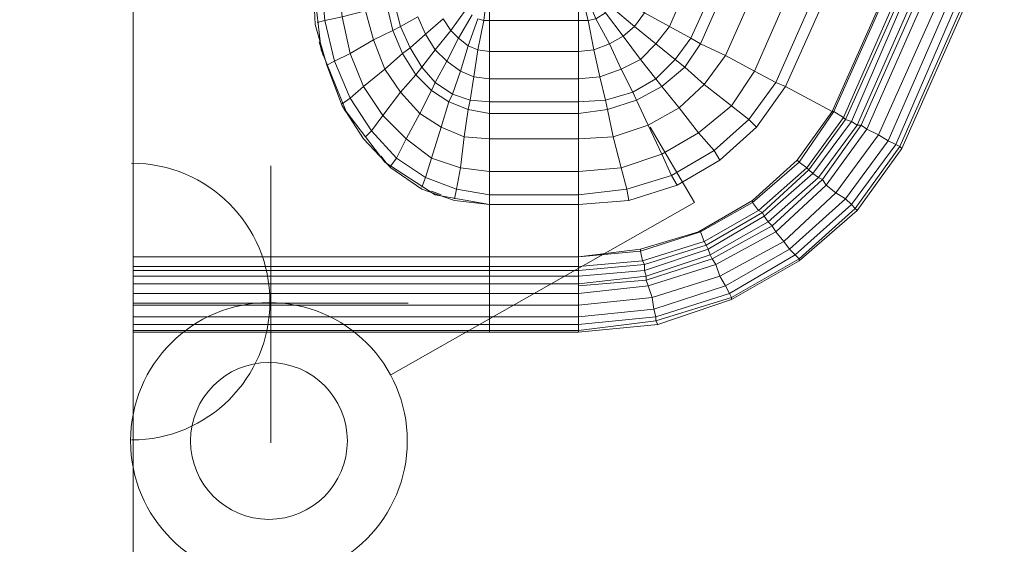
# Model space of a CAD drawing. Header units: millimetres. Extents: x 352 to 350573, y -22 to 37733.
# Tile 192 of 214: x 144759 to 145771, y 19001 to 19540. Entities that reach past the tile are written whole.
import ezdxf

# ---------------------------------------------------------------- set-up
doc = ezdxf.new("R2010")
doc.units = ezdxf.units.MM
doc.layers.add('PDF _PD-Socket', color=1, linetype='Continuous')
for name, color, linetype, true_color in [('PDF _PD-Switches', 7, 'Continuous', 0x37dd00), ('PDF$_83$-$Floor$Plan$-$В_Этаж$03_Сводный$A-AREA', 7, 'Continuous', 0xdd6e00), ('PDF$_83$new_ifc_RVT-1-В_Этаж$03_Сводный$A-WALL', 7, 'Continuous', 0xdddd6e), ('PDF$_83$new_ifc_RVT-1-В_Этаж$03_Сводный$M-EQPM', 7, 'Continuous', 0xdcdcdc)]:
    doc.layers.add(name, color=color, linetype=linetype, true_color=true_color)

msp = doc.modelspace()

# ---------------------------------------------------------------- linework, layer by layer
at = {"layer": 'PDF _PD-Socket', "lineweight": 0}
for points in [[(144876.1, 19389.6), (144876.1, 19105.1)], [(145017.3, 19389.6), (145017.3, 19105.1)], [(144876.1, 19248.3), (145158.6, 19248.3)]]:
    msp.add_lwpolyline(points, dxfattribs=at)
msp.add_arc((144874.3, 19250.1), 142.2, 270, 90, dxfattribs=at)
at = {"layer": 'PDF _PD-Switches', "lineweight": 0}
msp.add_lwpolyline([(145140.7, 19174.7), (145453, 19351.8), (145407.2, 19429.4)], dxfattribs=at)
for radius in [142.2, 80.6]:
    msp.add_circle((145015.5, 19106.9), radius, dxfattribs=at)
at = {"layer": 'PDF$_83$-$Floor$Plan$-$В_Этаж$03_Сводный$A-AREA', "lineweight": 0}
for points in [[(144876.1, 19560.6), (144876.1, 19327.9)], [(144876.1, 19186.7), (144876.1, 18953.9), (145148.6, 18953.9)]]:
    msp.add_lwpolyline(points, dxfattribs=at)
at = {"layer": 'PDF$_83$new_ifc_RVT-1-В_Этаж$03_Сводный$A-WALL', "lineweight": 0}
msp.add_lwpolyline([(144675.2, 22639.9), (144675.2, 18953.9), (144876.1, 18953.9), (144876.1, 22639.9)], close=True, dxfattribs=at)
at = {"layer": 'PDF$_83$new_ifc_RVT-1-В_Этаж$03_Сводный$M-EQPM', "lineweight": 0}
for points in [[(145528.6, 19331.9), (145532.5, 19327.9), (145584.3, 19375.6), (145580.3, 19377.6), (145620.1, 19431.3), (145624, 19431.3), (145689.7, 19578.5), (145685.7, 19580.5), (145717.5, 19737.7), (145721.5, 19737.7), (145721.5, 19898.8), (145729.5, 19900.8), (145695.6, 20059.9), (145709.6, 20063.9), (145641.9, 20215.1), (145598.2, 20274.7), (145608.1, 20282.7), (145550.4, 20332.4), (145556.4, 20338.4), (145560.4, 20344.4), (145618.1, 20290.7), (145614.1, 20286.7), (145556.4, 20338.4)], [(145606.1, 19439.3), (145669.8, 19584.5), (145673.8, 19584.5), (145608.1, 19437.3), (145606.1, 19439.3), (145596.2, 19445.3), (145560.4, 19393.5), (145568.3, 19387.6), (145570.3, 19385.6), (145574.3, 19381.6), (145580.3, 19377.6), (145620.1, 19431.3), (145685.7, 19580.5), (145689.7, 19578.5), (145721.5, 19737.7), (145721.5, 19898.8), (145729.5, 19900.8), (145743.4, 19900.8), (145709.6, 20063.9), (145719.5, 20065.9), (145753.3, 19902.8), (145753.3, 19733.7), (145719.5, 19570.6)], [(145550.4, 19304), (145556.4, 19298.1), (145614.1, 19349.8), (145608.1, 19355.8), (145550.4, 19304), (145556.4, 19298.1), (145614.1, 19349.8), (145659.8, 19411.4), (145727.5, 19568.6), (145733.4, 19566.6), (145767.3, 19733.7), (145771.2, 19733.7), (145771.2, 19904.8)], [(145087, 19781.4), (145087, 19580.5), (145069.1, 19580.5), (145087, 19580.5), (145090.9, 19542.7), (145114.8, 19548.7), (145122.8, 19518.9), (145142.7, 19528.8), (145152.6, 19504.9), (145160.6, 19510.9), (145172.5, 19491), (145186.4, 19508.9), (145198.4, 19497), (145210.3, 19520.9), (145220.2, 19512.9), (145230.2, 19540.7), (145236.2, 19538.8), (145240.1, 19570.6), (145242.1, 19580.5), (145242.1, 19803.3)], [(145069.1, 19775.5), (145069.1, 19580.5), (145061.1, 19580.5), (145061.1, 19775.5), (145061.1, 19580.5), (145069.1, 19508.9), (145094.9, 19445.3), (145134.7, 19393.5), (145186.4, 19359.7), (145242.1, 19349.8), (145242.1, 19359.7), (145333.6, 19359.7), (145383.4, 19365.7), (145377.4, 19387.6), (145333.6, 19383.6)], [(145401.3, 19546.7), (145373.4, 19560.6), (145367.4, 19552.7), (145391.3, 19532.8), (145401.3, 19546.7), (145447, 19650.1), (145470.9, 19761.5), (145447, 19650.1), (145417.2, 19660.1)], [(145560.4, 19294.1), (145560.4, 19292.1), (145620.1, 19343.8), (145665.8, 19407.5), (145735.4, 19564.6), (145733.4, 19566.6), (145735.4, 19564.6), (145771.2, 19733.7), (145735.4, 19564.6), (145665.8, 19407.5)], [(145383.4, 19719.8), (145333.6, 19580.5), (145333.6, 19568.6), (145333.6, 19538.8), (145333.6, 19506.9), (145333.6, 19479.1), (145333.6, 19455.2), (145333.6, 19443.3), (145333.6, 19417.4), (145333.6, 19383.6), (145333.6, 19359.7), (145333.6, 19349.8), (145333.6, 19296.1), (145242.1, 19296.1), (145333.6, 19296.1), (145333.6, 19286.1), (145399.3, 19292.1), (145397.3, 19302), (145333.6, 19296.1), (145333.6, 19298.1), (145333.6, 19347.8), (145333.6, 19349.8), (145385.3, 19353.8), (145333.6, 19349.8)], [(145546.5, 19471.1), (145606.1, 19604.4), (145546.5, 19471.1), (145606.1, 19604.4), (145546.5, 19471.1), (145516.6, 19429.4), (145478.8, 19395.5), (145516.6, 19429.4), (145508.7, 19437.3), (145490.8, 19451.2), (145456.9, 19423.4), (145437.1, 19449.2), (145405.2, 19431.3), (145393.3, 19457.2), (145389.3, 19465.2), (145413.2, 19479.1), (145389.3, 19465.2), (145361.5, 19457.2), (145355.5, 19481.1), (145377.4, 19489), (145355.5, 19481.1), (145349.5, 19508.9), (145365.4, 19514.9), (145349.5, 19508.9), (145343.6, 19538.8), (145351.5, 19540.7), (145365.4, 19514.9), (145379.4, 19522.8), (145391.3, 19532.8), (145413.2, 19514.9), (145427.1, 19532.8), (145474.9, 19642.2)], [(145474.9, 19642.2), (145427.1, 19532.8), (145401.3, 19546.7)], [(145500.7, 19634.2), (145449, 19520.9), (145427.1, 19532.8), (145413.2, 19514.9), (145433.1, 19499), (145413.2, 19479.1), (145397.3, 19499), (145379.4, 19522.8), (145365.4, 19514.9), (145377.4, 19489), (145397.3, 19499), (145379.4, 19522.8), (145361.5, 19546.7)], [(145538.5, 19624.3), (145484.8, 19503), (145462.9, 19473.1), (145443, 19491), (145419.2, 19471.1), (145393.3, 19457.2), (145389.3, 19465.2), (145361.5, 19457.2), (145363.5, 19447.3), (145393.3, 19457.2), (145363.5, 19447.3), (145369.4, 19419.4), (145405.2, 19431.3), (145419.2, 19401.5), (145377.4, 19387.6), (145383.4, 19365.7), (145429.1, 19379.6), (145472.9, 19405.5), (145508.7, 19437.3), (145472.9, 19405.5), (145456.9, 19423.4), (145419.2, 19401.5), (145429.1, 19379.6), (145383.4, 19365.7), (145385.3, 19353.8), (145383.4, 19365.7), (145333.6, 19359.7), (145333.6, 19349.8), (145242.1, 19349.8), (145242.1, 19296.1), (145242.1, 19349.8), (145206.3, 19353.8), (145172.5, 19365.7), (145140.7, 19387.6), (145112.8, 19417.4), (145090.9, 19451.2), (145075, 19493), (145063.1, 19534.8), (145061.1, 19580.5)], [(145657.9, 19588.5), (145594.2, 19445.3), (145657.9, 19588.5), (145594.2, 19445.3), (145657.9, 19588.5), (145594.2, 19445.3), (145546.5, 19471.1), (145536.5, 19475.1), (145514.6, 19487), (145490.8, 19451.2), (145462.9, 19473.1), (145484.8, 19503), (145514.6, 19487), (145570.3, 19614.3)], [(145536.5, 19475.1), (145508.7, 19437.3), (145490.8, 19451.2), (145514.6, 19487), (145570.3, 19614.3)], [(145069.1, 19580.5), (145073, 19538.8), (145090.9, 19542.7), (145098.9, 19504.9), (145122.8, 19518.9), (145134.7, 19489), (145152.6, 19504.9), (145166.5, 19483.1), (145172.5, 19491), (145186.4, 19475.1), (145198.4, 19497), (145212.3, 19487), (145220.2, 19512.9), (145230.2, 19508.9), (145236.2, 19538.8), (145242.1, 19538.8), (145242.1, 19506.9), (145242.1, 19479.1), (145242.1, 19455.2), (145242.1, 19443.3), (145242.1, 19417.4), (145242.1, 19383.6), (145242.1, 19359.7), (145208.3, 19365.7), (145206.3, 19355.8)], [(145333.6, 19220.5), (145413.2, 19230.4), (145415.2, 19226.5), (145333.6, 19218.5), (145415.2, 19226.5), (145490.8, 19252.3), (145560.4, 19292.1), (145620.1, 19343.8), (145665.8, 19407.5), (145663.8, 19409.5), (145659.8, 19411.4), (145651.9, 19415.4), (145641.9, 19421.4), (145630, 19427.4), (145624, 19431.3), (145620.1, 19431.3), (145614.1, 19435.3), (145608.1, 19437.3), (145606.1, 19439.3), (145596.2, 19445.3), (145594.2, 19445.3), (145558.4, 19395.5), (145594.2, 19445.3), (145558.4, 19395.5), (145594.2, 19445.3), (145657.9, 19588.5)], [(145673.8, 19584.5), (145608.1, 19437.3), (145570.3, 19385.6), (145568.3, 19387.6), (145518.6, 19343.8), (145462.9, 19312), (145458.9, 19321.9), (145397.3, 19302), (145399.3, 19292.1), (145462.9, 19312), (145399.3, 19292.1), (145401.3, 19288.1), (145401.3, 19282.2), (145466.9, 19304), (145468.9, 19298.1), (145470.9, 19294.1), (145532.5, 19327.9), (145536.5, 19321.9), (145474.9, 19288.1), (145470.9, 19294.1), (145403.2, 19272.2), (145403.2, 19276.2), (145333.6, 19268.2), (145333.6, 19276.2), (145333.6, 19282.2), (145333.6, 19286.1), (145333.6, 19296.1), (145397.3, 19304), (145333.6, 19296.1), (145397.3, 19304), (145397.3, 19302), (145333.6, 19296.1), (145397.3, 19304), (145456.9, 19321.9), (145512.6, 19353.8), (145558.4, 19395.5), (145512.6, 19353.8), (145558.4, 19395.5), (145594.2, 19445.3), (145546.5, 19471.1), (145516.6, 19429.4), (145508.7, 19437.3), (145536.5, 19475.1), (145514.6, 19487), (145484.8, 19503), (145458.9, 19514.9), (145449, 19520.9), (145427.1, 19532.8), (145401.3, 19546.7)], [(145401.3, 19546.7), (145391.3, 19532.8), (145413.2, 19514.9), (145397.3, 19499), (145377.4, 19489), (145365.4, 19514.9), (145351.5, 19540.7), (145343.6, 19538.8), (145335.6, 19570.6), (145333.6, 19580.5), (145339.6, 19570.6), (145335.6, 19570.6), (145339.6, 19570.6), (145351.5, 19540.7), (145361.5, 19546.7), (145341.6, 19572.6), (145339.6, 19570.6), (145351.5, 19540.7)], [(145659.8, 19588.5), (145596.2, 19445.3), (145560.4, 19393.5), (145558.4, 19395.5), (145512.6, 19353.8), (145512.6, 19351.8), (145458.9, 19321.9), (145456.9, 19321.9), (145397.3, 19304), (145456.9, 19321.9), (145397.3, 19304), (145397.3, 19302), (145458.9, 19321.9), (145462.9, 19312), (145464.9, 19308), (145522.6, 19341.8), (145570.3, 19385.6), (145608.1, 19437.3)], [(145522.6, 19341.8), (145518.6, 19343.8), (145462.9, 19312), (145464.9, 19308), (145522.6, 19341.8), (145518.6, 19343.8), (145512.6, 19351.8), (145458.9, 19321.9), (145456.9, 19321.9), (145512.6, 19353.8), (145512.6, 19351.8), (145560.4, 19393.5), (145512.6, 19351.8), (145518.6, 19343.8), (145568.3, 19387.6), (145560.4, 19393.5), (145558.4, 19395.5), (145594.2, 19445.3), (145596.2, 19445.3), (145659.8, 19588.5)], [(145606.1, 19439.3), (145568.3, 19387.6), (145606.1, 19439.3), (145669.8, 19584.5)], [(145677.7, 19582.5), (145614.1, 19435.3), (145608.1, 19437.3)], [(145614.1, 19435.3), (145677.7, 19582.5)], [(145620.1, 19431.3), (145685.7, 19580.5)], [(145172.5, 19367.7), (145176.5, 19377.6), (145208.3, 19365.7), (145212.3, 19387.6), (145216.3, 19419.4), (145220.2, 19447.3), (145222.2, 19457.2), (145226.2, 19481.1), (145230.2, 19508.9), (145242.1, 19506.9), (145242.1, 19538.8), (145333.6, 19538.8), (145343.6, 19538.8), (145335.6, 19570.6), (145333.6, 19568.6)], [(145719.5, 19570.6), (145709.6, 19572.6), (145641.9, 19421.4), (145598.2, 19361.7), (145608.1, 19355.8), (145550.4, 19304), (145484.8, 19266.2), (145478.8, 19276.2), (145474.9, 19288.1), (145405.2, 19266.2), (145403.2, 19272.2), (145333.6, 19266.2), (145333.6, 19258.3), (145333.6, 19246.3), (145333.6, 19234.4), (145333.6, 19226.5), (145333.6, 19220.5), (145333.6, 19218.5), (145242.1, 19218.5), (145242.1, 19220.5), (145333.6, 19220.5), (145333.6, 19218.5)], [(145536.5, 19321.9), (145474.9, 19288.1), (145470.9, 19294.1), (145403.2, 19272.2), (145403.2, 19276.2), (145468.9, 19298.1), (145403.2, 19276.2), (145401.3, 19282.2), (145466.9, 19304), (145468.9, 19298.1), (145528.6, 19331.9), (145580.3, 19377.6), (145584.3, 19375.6), (145624, 19431.3), (145689.7, 19578.5)], [(145719.5, 19570.6), (145651.9, 19415.4), (145608.1, 19355.8), (145598.2, 19361.7), (145544.5, 19312), (145478.8, 19276.2), (145474.9, 19288.1), (145405.2, 19266.2), (145409.2, 19254.3), (145478.8, 19276.2), (145409.2, 19254.3), (145411.2, 19242.4), (145484.8, 19266.2), (145488.8, 19258.3), (145556.4, 19298.1), (145560.4, 19294.1), (145618.1, 19345.8), (145663.8, 19409.5), (145733.4, 19566.6), (145663.8, 19409.5), (145659.8, 19411.4), (145727.5, 19568.6)], [(145584.3, 19375.6), (145532.5, 19327.9), (145536.5, 19321.9), (145588.2, 19369.7), (145584.3, 19375.6), (145624, 19431.3), (145630, 19427.4), (145695.6, 19576.5)], [(145584.3, 19375.6), (145588.2, 19369.7), (145630, 19427.4), (145695.6, 19576.5)], [(145242.1, 19568.6), (145242.1, 19538.8), (145242.1, 19568.6)], [(145333.6, 19568.6), (145333.6, 19538.8), (145333.6, 19506.9), (145333.6, 19479.1), (145333.6, 19455.2), (145333.6, 19443.3), (145333.6, 19417.4), (145333.6, 19383.6), (145333.6, 19359.7)], [(145136.7, 19554.7), (145142.7, 19528.8), (145150.6, 19532.8), (145160.6, 19510.9), (145176.5, 19524.8), (145186.4, 19508.9), (145202.3, 19528.8), (145210.3, 19520.9), (145224.2, 19544.7)], [(145144.7, 19556.7), (145150.6, 19532.8), (145168.5, 19542.7), (145176.5, 19524.8), (145194.4, 19540.7), (145202.3, 19528.8), (145218.3, 19550.7)], [(145367.4, 19552.7), (145391.3, 19532.8), (145379.4, 19522.8), (145361.5, 19546.7)], [(145065.1, 19536.8), (145073, 19538.8), (145083, 19497), (145098.9, 19504.9), (145112.8, 19471.1), (145132.7, 19441.3), (145156.6, 19417.4), (145182.4, 19397.5), (145212.3, 19387.6), (145242.1, 19383.6), (145242.1, 19417.4), (145333.6, 19417.4), (145369.4, 19419.4), (145363.5, 19447.3), (145333.6, 19443.3)], [(145140.7, 19389.6), (145146.6, 19397.5), (145176.5, 19377.6), (145182.4, 19397.5), (145192.4, 19429.4), (145200.3, 19455.2), (145204.3, 19463.2), (145212.3, 19487), (145226.2, 19481.1), (145242.1, 19479.1), (145242.1, 19506.9), (145333.6, 19506.9), (145349.5, 19508.9), (145343.6, 19538.8), (145333.6, 19538.8)], [(145067.1, 19516.9), (145071.1, 19503)], [(145397.3, 19499), (145413.2, 19514.9)], [(145433.1, 19499), (145413.2, 19514.9)], [(145114.8, 19419.4), (145120.8, 19425.4), (145146.6, 19397.5), (145156.6, 19417.4), (145170.5, 19443.3), (145182.4, 19467.1), (145186.4, 19475.1), (145204.3, 19463.2), (145222.2, 19457.2), (145242.1, 19455.2), (145242.1, 19479.1), (145333.6, 19479.1), (145355.5, 19481.1), (145349.5, 19508.9), (145333.6, 19506.9)], [(145075, 19493), (145083, 19497), (145098.9, 19459.2), (145112.8, 19471.1), (145134.7, 19489), (145150.6, 19465.2), (145170.5, 19443.3), (145192.4, 19429.4), (145216.3, 19419.4), (145242.1, 19417.4), (145242.1, 19443.3), (145333.6, 19443.3), (145363.5, 19447.3), (145361.5, 19457.2), (145333.6, 19455.2)], [(145413.2, 19479.1), (145397.3, 19499)], [(145413.2, 19479.1), (145433.1, 19499)], [(145090.9, 19453.2), (145098.9, 19459.2), (145120.8, 19425.4), (145132.7, 19441.3), (145150.6, 19465.2), (145166.5, 19483.1), (145182.4, 19467.1), (145200.3, 19455.2), (145220.2, 19447.3), (145242.1, 19443.3), (145242.1, 19455.2), (145333.6, 19455.2), (145361.5, 19457.2), (145355.5, 19481.1), (145333.6, 19479.1)], [(145419.2, 19471.1), (145413.2, 19479.1)], [(145419.2, 19471.1), (145413.2, 19479.1)], [(145393.3, 19457.2), (145419.2, 19471.1)], [(145437.1, 19449.2), (145419.2, 19471.1)], [(145546.5, 19471.1), (145546.5, 19471.1)], [(145546.5, 19471.1), (145546.5, 19471.1)], [(145405.2, 19431.3), (145393.3, 19457.2)], [(145405.2, 19431.3), (145437.1, 19449.2)], [(145092.9, 19447.3), (145098.9, 19439.3)], [(145594.2, 19445.3), (145594.2, 19445.3)], [(145594.2, 19445.3), (145594.2, 19445.3)], [(145594.2, 19445.3), (145594.2, 19445.3)], [(145594.2, 19445.3), (145594.2, 19445.3)], [(145528.6, 19331.9), (145468.9, 19298.1), (145470.9, 19294.1), (145532.5, 19327.9), (145528.6, 19331.9), (145524.6, 19337.8), (145522.6, 19341.8), (145570.3, 19385.6), (145574.3, 19381.6), (145614.1, 19435.3), (145574.3, 19381.6), (145524.6, 19337.8), (145522.6, 19341.8)], [(145620.1, 19431.3), (145614.1, 19435.3)], [(145242.1, 19349.8), (145242.1, 19359.7), (145242.1, 19383.6), (145333.6, 19383.6), (145377.4, 19387.6), (145369.4, 19419.4), (145333.6, 19417.4)], [(145560.4, 19294.1), (145490.8, 19254.3), (145490.8, 19252.3), (145490.8, 19254.3), (145560.4, 19294.1), (145618.1, 19345.8), (145614.1, 19349.8), (145618.1, 19345.8), (145663.8, 19409.5)], [(145608.1, 19355.8), (145651.9, 19415.4)], [(145614.1, 19349.8), (145659.8, 19411.4)], [(145659.8, 19411.4), (145651.9, 19415.4)], [(145130.7, 19399.5), (145136.7, 19391.6)], [(145558.4, 19395.5), (145558.4, 19395.5)], [(145558.4, 19395.5), (145558.4, 19395.5)], [(145558.4, 19395.5), (145558.4, 19395.5)], [(145558.4, 19395.5), (145558.4, 19395.5)], [(145524.6, 19337.8), (145574.3, 19381.6)], [(145580.3, 19377.6), (145574.3, 19381.6)], [(145528.6, 19331.9), (145580.3, 19377.6)], [(145182.4, 19363.7), (145192.4, 19359.7)], [(145512.6, 19353.8), (145512.6, 19353.8)], [(145512.6, 19353.8), (145512.6, 19353.8)], [(145512.6, 19353.8), (145512.6, 19353.8)], [(145512.6, 19353.8), (145512.6, 19353.8)], [(145614.1, 19349.8), (145608.1, 19355.8)], [(145528.6, 19331.9), (145524.6, 19337.8)], [(145620.1, 19343.8), (145618.1, 19345.8)], [(145620.1, 19343.8), (145618.1, 19345.8)], [(145456.9, 19321.9), (145456.9, 19321.9)], [(145456.9, 19321.9), (145456.9, 19321.9)], [(145544.5, 19312), (145536.5, 19321.9)], [(145478.8, 19276.2), (145544.5, 19312)], [(145550.4, 19304), (145544.5, 19312)], [(145550.4, 19304), (145544.5, 19312)], [(145397.3, 19304), (145397.3, 19304)], [(145397.3, 19304), (145397.3, 19304)], [(145484.8, 19266.2), (145550.4, 19304)], [(145333.6, 19282.2), (145401.3, 19288.1), (145401.3, 19282.2), (145333.6, 19276.2), (145333.6, 19282.2), (145242.1, 19282.2), (145242.1, 19286.1), (145242.1, 19296.1), (144876.1, 19296.1), (145242.1, 19296.1), (145242.1, 19286.1), (145333.6, 19286.1), (145333.6, 19282.2), (145401.3, 19288.1), (145399.3, 19292.1), (145333.6, 19286.1)], [(145242.1, 19296.1), (144876.1, 19296.1)], [(145242.1, 19296.1), (145242.1, 19296.1)], [(145242.1, 19296.1), (145242.1, 19296.1)], [(145333.6, 19296.1), (145333.6, 19296.1)], [(145333.6, 19296.1), (145333.6, 19296.1)], [(144876.1, 19286.1), (145242.1, 19286.1), (145242.1, 19282.2), (145242.1, 19276.2), (145333.6, 19276.2), (145333.6, 19268.2), (145403.2, 19276.2), (145401.3, 19282.2), (145333.6, 19276.2)], [(144876.1, 19282.2), (145242.1, 19282.2), (145242.1, 19276.2), (145242.1, 19268.2), (145333.6, 19268.2)], [(144876.1, 19276.2), (145242.1, 19276.2), (145242.1, 19268.2), (145242.1, 19266.2), (145242.1, 19258.3), (145333.6, 19258.3), (145333.6, 19246.3), (145409.2, 19254.3), (145405.2, 19266.2), (145333.6, 19258.3)], [(144876.1, 19268.2), (145242.1, 19268.2), (145242.1, 19266.2), (145242.1, 19258.3), (145242.1, 19246.3), (145333.6, 19246.3), (145333.6, 19234.4), (145411.2, 19242.4), (145409.2, 19254.3), (145333.6, 19246.3)], [(145484.8, 19266.2), (145478.8, 19276.2)], [(144876.1, 19258.3), (145242.1, 19258.3), (145242.1, 19246.3), (145242.1, 19234.4), (145333.6, 19234.4), (145333.6, 19226.5), (145413.2, 19234.4), (145411.2, 19242.4), (145333.6, 19234.4)], [(145490.8, 19254.3), (145488.8, 19258.3)], [(145490.8, 19254.3), (145488.8, 19258.3)], [(144876.1, 19246.3), (145242.1, 19246.3), (145242.1, 19234.4), (145242.1, 19226.5), (145333.6, 19226.5), (145333.6, 19220.5), (145413.2, 19230.4), (145413.2, 19234.4), (145333.6, 19226.5)], [(144876.1, 19234.4), (145242.1, 19234.4), (145242.1, 19226.5), (145242.1, 19220.5), (145242.1, 19226.5), (144876.1, 19226.5)], [(144876.1, 19218.5), (145242.1, 19218.5), (145242.1, 19220.5), (144876.1, 19220.5)]]:
    msp.add_lwpolyline(points, dxfattribs=at)
for points in [[(145500.7, 19634.2), (145449, 19520.9), (145433.1, 19499), (145443, 19491), (145419.2, 19471.1), (145437.1, 19449.2), (145462.9, 19473.1), (145443, 19491), (145458.9, 19514.9), (145510.7, 19632.2), (145536.5, 19755.6), (145564.4, 19753.6), (145538.5, 19624.3), (145510.7, 19632.2)], [(145570.3, 19614.3), (145594.2, 19606.4), (145536.5, 19475.1), (145594.2, 19606.4), (145606.1, 19604.4), (145594.2, 19606.4), (145624, 19747.6), (145600.2, 19749.6)], [(145449, 19520.9), (145458.9, 19514.9), (145510.7, 19632.2), (145538.5, 19624.3), (145484.8, 19503), (145458.9, 19514.9), (145443, 19491), (145433.1, 19499)], [(145630, 19427.4), (145641.9, 19421.4), (145709.6, 19572.6), (145719.5, 19570.6), (145651.9, 19415.4), (145641.9, 19421.4), (145598.2, 19361.7), (145588.2, 19369.7)], [(145377.4, 19489), (145389.3, 19465.2)], [(145490.8, 19451.2), (145462.9, 19473.1), (145437.1, 19449.2), (145456.9, 19423.4)], [(145419.2, 19401.5), (145377.4, 19387.6), (145369.4, 19419.4), (145405.2, 19431.3), (145419.2, 19401.5), (145456.9, 19423.4), (145472.9, 19405.5), (145478.8, 19395.5), (145472.9, 19405.5), (145429.1, 19379.6), (145435.1, 19369.7), (145385.3, 19353.8), (145435.1, 19369.7), (145429.1, 19379.6)], [(145435.1, 19369.7), (145478.8, 19395.5)], [(145558.4, 19395.5), (145512.6, 19353.8)], [(145588.2, 19369.7), (145536.5, 19321.9), (145544.5, 19312), (145598.2, 19361.7)], [(145512.6, 19353.8), (145456.9, 19321.9)], [(145464.9, 19308), (145401.3, 19288.1), (145464.9, 19308), (145466.9, 19304), (145524.6, 19337.8), (145466.9, 19304)], [(145560.4, 19294.1), (145556.4, 19298.1), (145488.8, 19258.3), (145413.2, 19234.4), (145413.2, 19230.4), (145490.8, 19254.3), (145413.2, 19230.4), (145415.2, 19226.5), (145490.8, 19252.3), (145560.4, 19292.1)], [(145405.2, 19266.2), (145333.6, 19258.3), (145333.6, 19266.2), (145333.6, 19268.2), (145333.6, 19266.2), (145403.2, 19272.2)], [(145484.8, 19266.2), (145411.2, 19242.4), (145413.2, 19234.4), (145488.8, 19258.3)]]:
    msp.add_lwpolyline(points, close=True, dxfattribs=at)

doc.saveas('drawing.dxf')
